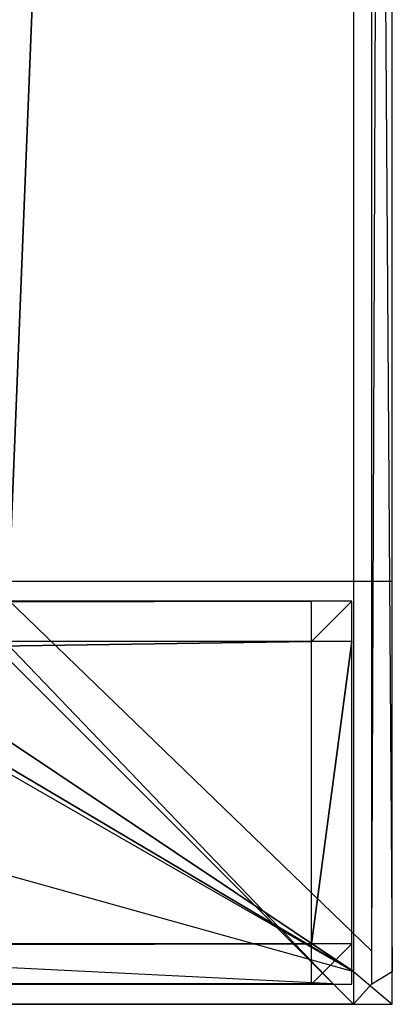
# Model space of a CAD drawing. Extents: x -1 to 0, y -0.5 to 0.
# Tile 20 of 28: x -0.0185 to 0, y -0.5 to -0.4511. Entities that reach past the tile are written whole.
import ezdxf

# ---------------------------------------------------------------- set-up
doc = ezdxf.new("R2010")
doc.units = 0
for name, color, linetype in [('L0_FRONT_LEGATO_S2S2_X_1400__Y_', 7, 'CONTINUOUS'), ('L10_FRONT_LEGATO_S2S2_X_3400__Y', 7, 'CONTINUOUS'), ('L26_KORPUS_LEGATO_SE_X_190__Y_4', 7, 'CONTINUOUS'), ('L9_PLATTE_LEGATO_N_B12700__0___', 7, 'CONTINUOUS')]:
    doc.layers.add(name, color=color, linetype=linetype)

msp = doc.modelspace()

# ---------------------------------------------------------------- linework, layer by layer
at = {"layer": 'L0_FRONT_LEGATO_S2S2_X_1400__Y_', "color": 8}
for points, invisible_edges in [([(-0.996, -0.482, 0.51), (-0.004, -0.48, 0.51), (-0.996, -0.48, 0.51), (-0.996, -0.482, 0.51)], 13), ([(-0.004, -0.48, 0.51), (-0.996, -0.482, 0.51), (-0.004, -0.482, 0.51), (-0.004, -0.48, 0.51)], 14), ([(-0.004, -0.48, 0.37), (-0.996, -0.482, 0.37), (-0.996, -0.48, 0.37), (-0.004, -0.48, 0.37)], 13), ([(-0.996, -0.482, 0.37), (-0.004, -0.48, 0.37), (-0.004, -0.482, 0.37), (-0.996, -0.482, 0.37)], 14), ([(-0.996, -0.48, 0.508), (-0.004, -0.48, 0.372), (-0.996, -0.48, 0.372), (-0.996, -0.48, 0.508)], 13), ([(-0.004, -0.48, 0.372), (-0.996, -0.48, 0.508), (-0.004, -0.48, 0.508), (-0.004, -0.48, 0.372)], 14), ([(-0.996, -0.48, 0.51), (-0.004, -0.48, 0.508), (-0.996, -0.48, 0.508), (-0.996, -0.48, 0.51)], 13), ([(-0.004, -0.48, 0.508), (-0.996, -0.48, 0.51), (-0.004, -0.48, 0.51), (-0.004, -0.48, 0.508)], 14), ([(-0.996, -0.48, 0.372), (-0.004, -0.48, 0.37), (-0.996, -0.48, 0.37), (-0.996, -0.48, 0.372)], 13), ([(-0.004, -0.48, 0.37), (-0.996, -0.48, 0.372), (-0.004, -0.48, 0.372), (-0.004, -0.48, 0.37)], 14), ([(-0.004, -0.482, 0.51), (-0.002, -0.48, 0.51), (-0.004, -0.48, 0.51), (-0.004, -0.482, 0.51)], 13), ([(-0.002, -0.48, 0.51), (-0.004, -0.482, 0.51), (-0.002, -0.482, 0.51), (-0.002, -0.48, 0.51)], 14), ([(-0.002, -0.48, 0.37), (-0.004, -0.482, 0.37), (-0.004, -0.48, 0.37), (-0.002, -0.48, 0.37)], 13), ([(-0.004, -0.482, 0.37), (-0.002, -0.48, 0.37), (-0.002, -0.482, 0.37), (-0.004, -0.482, 0.37)], 14), ([(-0.004, -0.48, 0.508), (-0.002, -0.48, 0.372), (-0.004, -0.48, 0.372), (-0.004, -0.48, 0.508)], 13), ([(-0.002, -0.48, 0.372), (-0.004, -0.48, 0.508), (-0.002, -0.48, 0.508), (-0.002, -0.48, 0.372)], 14), ([(-0.004, -0.48, 0.51), (-0.002, -0.48, 0.508), (-0.004, -0.48, 0.508), (-0.004, -0.48, 0.51)], 13), ([(-0.002, -0.48, 0.508), (-0.004, -0.48, 0.51), (-0.002, -0.48, 0.51), (-0.002, -0.48, 0.508)], 14), ([(-0.004, -0.48, 0.372), (-0.002, -0.48, 0.37), (-0.004, -0.48, 0.37), (-0.004, -0.48, 0.372)], 13), ([(-0.002, -0.48, 0.37), (-0.004, -0.48, 0.372), (-0.002, -0.48, 0.372), (-0.002, -0.48, 0.37)], 14), ([(-0.002, -0.48, 0.372), (-0.002, -0.482, 0.508), (-0.002, -0.482, 0.372), (-0.002, -0.48, 0.372)], 13), ([(-0.002, -0.482, 0.508), (-0.002, -0.48, 0.372), (-0.002, -0.48, 0.508), (-0.002, -0.482, 0.508)], 14), ([(-0.002, -0.48, 0.37), (-0.002, -0.482, 0.372), (-0.002, -0.482, 0.37), (-0.002, -0.48, 0.37)], 13), ([(-0.002, -0.482, 0.372), (-0.002, -0.48, 0.37), (-0.002, -0.48, 0.372), (-0.002, -0.482, 0.372)], 14), ([(-0.002, -0.48, 0.508), (-0.002, -0.482, 0.51), (-0.002, -0.482, 0.508), (-0.002, -0.48, 0.508)], 13), ([(-0.002, -0.482, 0.51), (-0.002, -0.48, 0.508), (-0.002, -0.48, 0.51), (-0.002, -0.482, 0.51)], 14), ([(-0.004, -0.482, 0.37), (-0.996, -0.497, 0.37), (-0.996, -0.482, 0.37), (-0.004, -0.482, 0.37)], 13), ([(-0.996, -0.497, 0.37), (-0.004, -0.482, 0.37), (-0.004, -0.497, 0.37), (-0.996, -0.497, 0.37)], 14), ([(-0.996, -0.497, 0.51), (-0.004, -0.482, 0.51), (-0.996, -0.482, 0.51), (-0.996, -0.497, 0.51)], 13), ([(-0.004, -0.482, 0.51), (-0.996, -0.497, 0.51), (-0.004, -0.497, 0.51), (-0.004, -0.482, 0.51)], 14), ([(-0.002, -0.482, 0.37), (-0.004, -0.497, 0.37), (-0.004, -0.482, 0.37), (-0.002, -0.482, 0.37)], 13), ([(-0.004, -0.497, 0.37), (-0.002, -0.482, 0.37), (-0.002, -0.497, 0.37), (-0.004, -0.497, 0.37)], 14), ([(-0.004, -0.497, 0.51), (-0.002, -0.482, 0.51), (-0.004, -0.482, 0.51), (-0.004, -0.497, 0.51)], 13), ([(-0.002, -0.482, 0.51), (-0.004, -0.497, 0.51), (-0.002, -0.497, 0.51), (-0.002, -0.482, 0.51)], 14), ([(-0.002, -0.482, 0.372), (-0.002, -0.497, 0.508), (-0.002, -0.497, 0.372), (-0.002, -0.482, 0.372)], 13), ([(-0.002, -0.497, 0.508), (-0.002, -0.482, 0.372), (-0.002, -0.482, 0.508), (-0.002, -0.497, 0.508)], 14), ([(-0.002, -0.482, 0.37), (-0.002, -0.497, 0.372), (-0.002, -0.497, 0.37), (-0.002, -0.482, 0.37)], 13), ([(-0.002, -0.497, 0.372), (-0.002, -0.482, 0.37), (-0.002, -0.482, 0.372), (-0.002, -0.497, 0.372)], 14), ([(-0.002, -0.482, 0.508), (-0.002, -0.497, 0.51), (-0.002, -0.497, 0.508), (-0.002, -0.482, 0.508)], 13), ([(-0.002, -0.497, 0.51), (-0.002, -0.482, 0.508), (-0.002, -0.482, 0.51), (-0.002, -0.497, 0.51)], 14), ([(-0.004, -0.497, 0.37), (-0.996, -0.499, 0.37), (-0.996, -0.497, 0.37), (-0.004, -0.497, 0.37)], 13), ([(-0.996, -0.499, 0.37), (-0.004, -0.497, 0.37), (-0.004, -0.499, 0.37), (-0.996, -0.499, 0.37)], 14), ([(-0.996, -0.499, 0.51), (-0.004, -0.497, 0.51), (-0.996, -0.497, 0.51), (-0.996, -0.499, 0.51)], 13), ([(-0.004, -0.497, 0.51), (-0.996, -0.499, 0.51), (-0.004, -0.499, 0.51), (-0.004, -0.497, 0.51)], 14), ([(-0.002, -0.497, 0.37), (-0.004, -0.499, 0.37), (-0.004, -0.497, 0.37), (-0.002, -0.497, 0.37)], 13), ([(-0.004, -0.499, 0.37), (-0.002, -0.497, 0.37), (-0.002, -0.499, 0.37), (-0.004, -0.499, 0.37)], 14), ([(-0.004, -0.499, 0.51), (-0.002, -0.497, 0.51), (-0.004, -0.497, 0.51), (-0.004, -0.499, 0.51)], 13), ([(-0.002, -0.497, 0.51), (-0.004, -0.499, 0.51), (-0.002, -0.499, 0.51), (-0.002, -0.497, 0.51)], 14), ([(-0.002, -0.497, 0.508), (-0.002, -0.499, 0.51), (-0.002, -0.499, 0.508), (-0.002, -0.497, 0.508)], 13), ([(-0.002, -0.499, 0.51), (-0.002, -0.497, 0.508), (-0.002, -0.497, 0.51), (-0.002, -0.499, 0.51)], 14), ([(-0.002, -0.497, 0.372), (-0.002, -0.499, 0.508), (-0.002, -0.499, 0.372), (-0.002, -0.497, 0.372)], 13), ([(-0.002, -0.499, 0.508), (-0.002, -0.497, 0.372), (-0.002, -0.497, 0.508), (-0.002, -0.499, 0.508)], 14), ([(-0.002, -0.497, 0.37), (-0.002, -0.499, 0.372), (-0.002, -0.499, 0.37), (-0.002, -0.497, 0.37)], 13), ([(-0.002, -0.499, 0.372), (-0.002, -0.497, 0.37), (-0.002, -0.497, 0.372), (-0.002, -0.499, 0.372)], 14), ([(-0.004, -0.499, 0.372), (-0.996, -0.499, 0.508), (-0.996, -0.499, 0.372), (-0.004, -0.499, 0.372)], 13), ([(-0.996, -0.499, 0.508), (-0.004, -0.499, 0.372), (-0.004, -0.499, 0.508), (-0.996, -0.499, 0.508)], 14), ([(-0.004, -0.499, 0.37), (-0.996, -0.499, 0.372), (-0.996, -0.499, 0.37), (-0.004, -0.499, 0.37)], 13), ([(-0.996, -0.499, 0.372), (-0.004, -0.499, 0.37), (-0.004, -0.499, 0.372), (-0.996, -0.499, 0.372)], 14), ([(-0.004, -0.499, 0.508), (-0.996, -0.499, 0.51), (-0.996, -0.499, 0.508), (-0.004, -0.499, 0.508)], 13), ([(-0.996, -0.499, 0.51), (-0.004, -0.499, 0.508), (-0.004, -0.499, 0.51), (-0.996, -0.499, 0.51)], 14), ([(-0.002, -0.499, 0.37), (-0.004, -0.499, 0.372), (-0.004, -0.499, 0.37), (-0.002, -0.499, 0.37)], 13), ([(-0.004, -0.499, 0.372), (-0.002, -0.499, 0.37), (-0.002, -0.499, 0.372), (-0.004, -0.499, 0.372)], 14), ([(-0.002, -0.499, 0.372), (-0.004, -0.499, 0.508), (-0.004, -0.499, 0.372), (-0.002, -0.499, 0.372)], 13), ([(-0.004, -0.499, 0.508), (-0.002, -0.499, 0.372), (-0.002, -0.499, 0.508), (-0.004, -0.499, 0.508)], 14), ([(-0.002, -0.499, 0.508), (-0.004, -0.499, 0.51), (-0.004, -0.499, 0.508), (-0.002, -0.499, 0.508)], 13), ([(-0.004, -0.499, 0.51), (-0.002, -0.499, 0.508), (-0.002, -0.499, 0.51), (-0.004, -0.499, 0.51)], 14)]:
    msp.add_3dface(points, dxfattribs=dict(at, invisible_edges=invisible_edges))
at = {"layer": 'L10_FRONT_LEGATO_S2S2_X_3400__Y', "color": 8}
for points, invisible_edges in [([(-0.996, -0.482, 0.34), (-0.004, -0.48, 0.34), (-0.996, -0.48, 0.34), (-0.996, -0.482, 0.34)], 13), ([(-0.004, -0.48, 0.34), (-0.996, -0.482, 0.34), (-0.004, -0.482, 0.34), (-0.004, -0.48, 0.34)], 14), ([(-0.004, -0.48), (-0.996, -0.482), (-0.996, -0.48), (-0.004, -0.48)], 13), ([(-0.996, -0.482), (-0.004, -0.48), (-0.004, -0.482), (-0.996, -0.482)], 14), ([(-0.996, -0.48, 0.338), (-0.004, -0.48, 0.002), (-0.996, -0.48, 0.002), (-0.996, -0.48, 0.338)], 13), ([(-0.004, -0.48, 0.002), (-0.996, -0.48, 0.338), (-0.004, -0.48, 0.338), (-0.004, -0.48, 0.002)], 14), ([(-0.996, -0.48, 0.34), (-0.004, -0.48, 0.338), (-0.996, -0.48, 0.338), (-0.996, -0.48, 0.34)], 13), ([(-0.004, -0.48, 0.338), (-0.996, -0.48, 0.34), (-0.004, -0.48, 0.34), (-0.004, -0.48, 0.338)], 14), ([(-0.996, -0.48, 0.002), (-0.004, -0.48), (-0.996, -0.48), (-0.996, -0.48, 0.002)], 13), ([(-0.004, -0.48), (-0.996, -0.48, 0.002), (-0.004, -0.48, 0.002), (-0.004, -0.48)], 14), ([(-0.004, -0.482, 0.34), (-0.002, -0.48, 0.34), (-0.004, -0.48, 0.34), (-0.004, -0.482, 0.34)], 13), ([(-0.002, -0.48, 0.34), (-0.004, -0.482, 0.34), (-0.002, -0.482, 0.34), (-0.002, -0.48, 0.34)], 14), ([(-0.002, -0.48), (-0.004, -0.482), (-0.004, -0.48), (-0.002, -0.48)], 13), ([(-0.004, -0.482), (-0.002, -0.48), (-0.002, -0.482), (-0.004, -0.482)], 14), ([(-0.004, -0.48, 0.338), (-0.002, -0.48, 0.002), (-0.004, -0.48, 0.002), (-0.004, -0.48, 0.338)], 13), ([(-0.002, -0.48, 0.002), (-0.004, -0.48, 0.338), (-0.002, -0.48, 0.338), (-0.002, -0.48, 0.002)], 14), ([(-0.004, -0.48, 0.34), (-0.002, -0.48, 0.338), (-0.004, -0.48, 0.338), (-0.004, -0.48, 0.34)], 13), ([(-0.002, -0.48, 0.338), (-0.004, -0.48, 0.34), (-0.002, -0.48, 0.34), (-0.002, -0.48, 0.338)], 14), ([(-0.004, -0.48, 0.002), (-0.002, -0.48), (-0.004, -0.48), (-0.004, -0.48, 0.002)], 13), ([(-0.002, -0.48), (-0.004, -0.48, 0.002), (-0.002, -0.48, 0.002), (-0.002, -0.48)], 14), ([(-0.002, -0.48, 0.002), (-0.002, -0.482, 0.338), (-0.002, -0.482, 0.002), (-0.002, -0.48, 0.002)], 13), ([(-0.002, -0.482, 0.338), (-0.002, -0.48, 0.002), (-0.002, -0.48, 0.338), (-0.002, -0.482, 0.338)], 14), ([(-0.002, -0.48), (-0.002, -0.482, 0.002), (-0.002, -0.482), (-0.002, -0.48)], 13), ([(-0.002, -0.482, 0.002), (-0.002, -0.48), (-0.002, -0.48, 0.002), (-0.002, -0.482, 0.002)], 14), ([(-0.002, -0.48, 0.338), (-0.002, -0.482, 0.34), (-0.002, -0.482, 0.338), (-0.002, -0.48, 0.338)], 13), ([(-0.002, -0.482, 0.34), (-0.002, -0.48, 0.338), (-0.002, -0.48, 0.34), (-0.002, -0.482, 0.34)], 14), ([(-0.004, -0.482), (-0.996, -0.497), (-0.996, -0.482), (-0.004, -0.482)], 13), ([(-0.996, -0.497), (-0.004, -0.482), (-0.004, -0.497), (-0.996, -0.497)], 14), ([(-0.996, -0.497, 0.34), (-0.004, -0.482, 0.34), (-0.996, -0.482, 0.34), (-0.996, -0.497, 0.34)], 13), ([(-0.004, -0.482, 0.34), (-0.996, -0.497, 0.34), (-0.004, -0.497, 0.34), (-0.004, -0.482, 0.34)], 14), ([(-0.002, -0.482), (-0.004, -0.497), (-0.004, -0.482), (-0.002, -0.482)], 13), ([(-0.004, -0.497), (-0.002, -0.482), (-0.002, -0.497), (-0.004, -0.497)], 14), ([(-0.004, -0.497, 0.34), (-0.002, -0.482, 0.34), (-0.004, -0.482, 0.34), (-0.004, -0.497, 0.34)], 13), ([(-0.002, -0.482, 0.34), (-0.004, -0.497, 0.34), (-0.002, -0.497, 0.34), (-0.002, -0.482, 0.34)], 14), ([(-0.002, -0.482, 0.002), (-0.002, -0.497, 0.338), (-0.002, -0.497, 0.002), (-0.002, -0.482, 0.002)], 13), ([(-0.002, -0.497, 0.338), (-0.002, -0.482, 0.002), (-0.002, -0.482, 0.338), (-0.002, -0.497, 0.338)], 14), ([(-0.002, -0.482), (-0.002, -0.497, 0.002), (-0.002, -0.497), (-0.002, -0.482)], 13), ([(-0.002, -0.497, 0.002), (-0.002, -0.482), (-0.002, -0.482, 0.002), (-0.002, -0.497, 0.002)], 14), ([(-0.002, -0.482, 0.338), (-0.002, -0.497, 0.34), (-0.002, -0.497, 0.338), (-0.002, -0.482, 0.338)], 13), ([(-0.002, -0.497, 0.34), (-0.002, -0.482, 0.338), (-0.002, -0.482, 0.34), (-0.002, -0.497, 0.34)], 14), ([(-0.004, -0.497), (-0.996, -0.499), (-0.996, -0.497), (-0.004, -0.497)], 13), ([(-0.996, -0.499), (-0.004, -0.497), (-0.004, -0.499), (-0.996, -0.499)], 14), ([(-0.996, -0.499, 0.34), (-0.004, -0.497, 0.34), (-0.996, -0.497, 0.34), (-0.996, -0.499, 0.34)], 13), ([(-0.004, -0.497, 0.34), (-0.996, -0.499, 0.34), (-0.004, -0.499, 0.34), (-0.004, -0.497, 0.34)], 14), ([(-0.002, -0.497), (-0.004, -0.499), (-0.004, -0.497), (-0.002, -0.497)], 13), ([(-0.004, -0.499), (-0.002, -0.497), (-0.002, -0.499), (-0.004, -0.499)], 14), ([(-0.004, -0.499, 0.34), (-0.002, -0.497, 0.34), (-0.004, -0.497, 0.34), (-0.004, -0.499, 0.34)], 13), ([(-0.002, -0.497, 0.34), (-0.004, -0.499, 0.34), (-0.002, -0.499, 0.34), (-0.002, -0.497, 0.34)], 14), ([(-0.002, -0.497, 0.338), (-0.002, -0.499, 0.34), (-0.002, -0.499, 0.338), (-0.002, -0.497, 0.338)], 13), ([(-0.002, -0.499, 0.34), (-0.002, -0.497, 0.338), (-0.002, -0.497, 0.34), (-0.002, -0.499, 0.34)], 14), ([(-0.002, -0.497, 0.002), (-0.002, -0.499, 0.338), (-0.002, -0.499, 0.002), (-0.002, -0.497, 0.002)], 13), ([(-0.002, -0.499, 0.338), (-0.002, -0.497, 0.002), (-0.002, -0.497, 0.338), (-0.002, -0.499, 0.338)], 14), ([(-0.002, -0.497), (-0.002, -0.499, 0.002), (-0.002, -0.499), (-0.002, -0.497)], 13), ([(-0.002, -0.499, 0.002), (-0.002, -0.497), (-0.002, -0.497, 0.002), (-0.002, -0.499, 0.002)], 14), ([(-0.004, -0.499, 0.002), (-0.996, -0.499, 0.338), (-0.996, -0.499, 0.002), (-0.004, -0.499, 0.002)], 13), ([(-0.996, -0.499, 0.338), (-0.004, -0.499, 0.002), (-0.004, -0.499, 0.338), (-0.996, -0.499, 0.338)], 14), ([(-0.004, -0.499), (-0.996, -0.499, 0.002), (-0.996, -0.499), (-0.004, -0.499)], 13), ([(-0.996, -0.499, 0.002), (-0.004, -0.499), (-0.004, -0.499, 0.002), (-0.996, -0.499, 0.002)], 14), ([(-0.004, -0.499, 0.338), (-0.996, -0.499, 0.34), (-0.996, -0.499, 0.338), (-0.004, -0.499, 0.338)], 13), ([(-0.996, -0.499, 0.34), (-0.004, -0.499, 0.338), (-0.004, -0.499, 0.34), (-0.996, -0.499, 0.34)], 14), ([(-0.002, -0.499), (-0.004, -0.499, 0.002), (-0.004, -0.499), (-0.002, -0.499)], 13), ([(-0.004, -0.499, 0.002), (-0.002, -0.499), (-0.002, -0.499, 0.002), (-0.004, -0.499, 0.002)], 14), ([(-0.002, -0.499, 0.002), (-0.004, -0.499, 0.338), (-0.004, -0.499, 0.002), (-0.002, -0.499, 0.002)], 13), ([(-0.004, -0.499, 0.338), (-0.002, -0.499, 0.002), (-0.002, -0.499, 0.338), (-0.004, -0.499, 0.338)], 14), ([(-0.002, -0.499, 0.338), (-0.004, -0.499, 0.34), (-0.004, -0.499, 0.338), (-0.002, -0.499, 0.338)], 13), ([(-0.004, -0.499, 0.34), (-0.002, -0.499, 0.338), (-0.002, -0.499, 0.34), (-0.004, -0.499, 0.34)], 14)]:
    msp.add_3dface(points, dxfattribs=dict(at, invisible_edges=invisible_edges))
at = {"layer": 'L26_KORPUS_LEGATO_SE_X_190__Y_4', "color": 8}
for points, invisible_edges in [([(-0.019, -0.479, 0.51), (0, 0, 0.51), (-0.019, 0, 0.51), (-0.019, -0.479, 0.51)], 13), ([(0, 0, 0.51), (-0.019, -0.479, 0.51), (0, -0.479, 0.51), (0, 0, 0.51)], 14), ([(0, 0), (-0.019, -0.479), (-0.019, 0), (0, 0)], 13), ([(-0.019, -0.479), (0, 0), (0, -0.479), (-0.019, -0.479)], 14), ([(0, 0), (0, -0.479, 0.51), (0, -0.479), (0, 0)], 13), ([(0, -0.479, 0.51), (0, 0), (0, 0, 0.51), (0, -0.479, 0.51)], 14), ([(0, -0.479, 0.51), (-0.019, -0.479), (0, -0.479), (0, -0.479, 0.51)], 13), ([(-0.019, -0.479), (0, -0.479, 0.51), (-0.019, -0.479, 0.51), (-0.019, -0.479)], 14)]:
    msp.add_3dface(points, dxfattribs=dict(at, invisible_edges=invisible_edges))
at = {"layer": 'L9_PLATTE_LEGATO_N_B12700__0___', "color": 8}
for points, invisible_edges in [([(-0.00192, -0.498375, 0.55), (-0.998322, -0.220523, 0.55), (-0.998322, -0.498375, 0.55), (-0.00192, -0.498375, 0.55)], 13), ([(-0.998322, -0.220523, 0.55), (-0.00192, -0.498375, 0.55), (-0.351515, -0.297271, 0.55), (-0.998322, -0.220523, 0.55)], 10), ([(-0.209703, -0.238531, 0.55), (-0.00192, -0.498375, 0.55), (-0.207929, -0.220523, 0.55), (-0.209703, -0.238531, 0.55)], 15), ([(-0.207929, -0.220523, 0.55), (-0.00192, -0.498375, 0.55), (-0.00192, -0.220523, 0.55), (-0.207929, -0.220523, 0.55)], 15), ([(-0.048041, -0.450334, 0.513069), (-0.001013, -0.220523, 0.542564), (-0.001013, -0.497362, 0.542564), (-0.048041, -0.450334, 0.513069)], 14), ([(0, -0.498375, 0.55), (-0.00192, -0.220523, 0.55), (-0.00192, -0.498375, 0.55), (0, -0.498375, 0.55)], 13), ([(-0.00192, -0.220523, 0.55), (0, -0.498375, 0.55), (0, -0.220523, 0.55), (-0.00192, -0.220523, 0.55)], 14), ([(0, -0.220523, 0.5432), (-0.001013, -0.497362, 0.542564), (-0.001013, -0.220523, 0.542564), (0, -0.220523, 0.5432)], 13), ([(-0.001013, -0.497362, 0.542564), (0, -0.220523, 0.5432), (0, -0.498375, 0.5432), (-0.001013, -0.497362, 0.542564)], 14), ([(0, -0.220523, 0.544378), (0, -0.498375, 0.548361), (0, -0.498375, 0.544378), (0, -0.220523, 0.544378)], 13), ([(0, -0.498375, 0.548361), (0, -0.220523, 0.544378), (0, -0.220523, 0.548361), (0, -0.498375, 0.548361)], 14), ([(0, -0.220523, 0.548361), (0, -0.498375, 0.55), (0, -0.498375, 0.548361), (0, -0.220523, 0.548361)], 13), ([(0, -0.498375, 0.55), (0, -0.220523, 0.548361), (0, -0.220523, 0.55), (0, -0.498375, 0.55)], 14), ([(0, -0.220523, 0.5432), (0, -0.498375, 0.544378), (0, -0.498375, 0.5432), (0, -0.220523, 0.5432)], 13), ([(0, -0.498375, 0.544378), (0, -0.220523, 0.5432), (0, -0.220523, 0.544378), (0, -0.498375, 0.544378)], 14), ([(-0.214955, -0.255846, 0.55), (-0.00192, -0.498375, 0.55), (-0.209703, -0.238531, 0.55), (-0.214955, -0.255846, 0.55)], 15), ([(-0.223485, -0.271804, 0.55), (-0.00192, -0.498375, 0.55), (-0.214955, -0.255846, 0.55), (-0.223485, -0.271804, 0.55)], 15), ([(-0.234964, -0.285792, 0.55), (-0.00192, -0.498375, 0.55), (-0.223485, -0.271804, 0.55), (-0.234964, -0.285792, 0.55)], 15), ([(-0.248952, -0.297271, 0.55), (-0.00192, -0.498375, 0.55), (-0.234964, -0.285792, 0.55), (-0.248952, -0.297271, 0.55)], 15), ([(-0.351515, -0.297271, 0.55), (-0.00192, -0.498375, 0.55), (-0.335557, -0.305801, 0.55), (-0.351515, -0.297271, 0.55)], 10), ([(-0.26491, -0.305801, 0.55), (-0.00192, -0.498375, 0.55), (-0.248952, -0.297271, 0.55), (-0.26491, -0.305801, 0.55)], 15), ([(-0.335557, -0.305801, 0.55), (-0.00192, -0.498375, 0.55), (-0.318241, -0.311054, 0.55), (-0.335557, -0.305801, 0.55)], 13), ([(-0.282226, -0.311054, 0.55), (-0.00192, -0.498375, 0.55), (-0.26491, -0.305801, 0.55), (-0.282226, -0.311054, 0.55)], 10), ([(-0.318241, -0.311054, 0.55), (-0.00192, -0.498375, 0.55), (-0.300233, -0.312827, 0.55), (-0.318241, -0.311054, 0.55)], 10), ([(-0.300233, -0.312827, 0.55), (-0.00192, -0.498375, 0.55), (-0.282226, -0.311054, 0.55), (-0.300233, -0.312827, 0.55)], 13), ([(-0.001013, -0.497362, 0.542564), (-0.048041, -0.451959, 0.513069), (-0.048041, -0.450334, 0.513069), (-0.001013, -0.497362, 0.542564)], 13), ([(-0.950281, -0.451959, 0.513069), (-0.002933, -0.498987, 0.542564), (-0.997308, -0.498987, 0.542564), (-0.950281, -0.451959, 0.513069)], 13), ([(-0.002933, -0.498987, 0.542564), (-0.950281, -0.451959, 0.513069), (-0.049961, -0.451959, 0.513069), (-0.002933, -0.498987, 0.542564)], 14), ([(-0.048041, -0.451959, 0.513069), (-0.002933, -0.498987, 0.542564), (-0.049961, -0.451959, 0.513069), (-0.048041, -0.451959, 0.513069)], 13), ([(-0.002933, -0.498987, 0.542564), (-0.048041, -0.451959, 0.513069), (-0.001013, -0.498987, 0.542564), (-0.002933, -0.498987, 0.542564)], 14), ([(-0.048041, -0.451959, 0.513069), (-0.001013, -0.497362, 0.542564), (-0.001013, -0.498987, 0.542564), (-0.048041, -0.451959, 0.513069)], 14), ([(0, -0.498375, 0.5432), (-0.001013, -0.498987, 0.542564), (-0.001013, -0.497362, 0.542564), (0, -0.498375, 0.5432)], 13), ([(-0.00192, -0.5, 0.55), (-0.998322, -0.498375, 0.55), (-0.998322, -0.5, 0.55), (-0.00192, -0.5, 0.55)], 13), ([(-0.998322, -0.498375, 0.55), (-0.00192, -0.5, 0.55), (-0.00192, -0.498375, 0.55), (-0.998322, -0.498375, 0.55)], 14), ([(0, -0.5, 0.55), (-0.00192, -0.498375, 0.55), (-0.00192, -0.5, 0.55), (0, -0.5, 0.55)], 13), ([(-0.00192, -0.498375, 0.55), (0, -0.5, 0.55), (0, -0.498375, 0.55), (-0.00192, -0.498375, 0.55)], 14), ([(-0.001013, -0.498987, 0.542564), (0, -0.498375, 0.5432), (0, -0.5, 0.5432), (-0.001013, -0.498987, 0.542564)], 14), ([(0, -0.498375, 0.544378), (0, -0.5, 0.548361), (0, -0.5, 0.544378), (0, -0.498375, 0.544378)], 13), ([(0, -0.5, 0.548361), (0, -0.498375, 0.544378), (0, -0.498375, 0.548361), (0, -0.5, 0.548361)], 14), ([(0, -0.498375, 0.5432), (0, -0.5, 0.544378), (0, -0.5, 0.5432), (0, -0.498375, 0.5432)], 13), ([(0, -0.5, 0.544378), (0, -0.498375, 0.5432), (0, -0.498375, 0.544378), (0, -0.5, 0.544378)], 14), ([(0, -0.498375, 0.548361), (0, -0.5, 0.55), (0, -0.5, 0.548361), (0, -0.498375, 0.548361)], 13), ([(0, -0.5, 0.55), (0, -0.498375, 0.548361), (0, -0.498375, 0.55), (0, -0.5, 0.55)], 14), ([(-0.997308, -0.498987, 0.542564), (-0.00192, -0.5, 0.5432), (-0.998322, -0.5, 0.5432), (-0.997308, -0.498987, 0.542564)], 13), ([(-0.00192, -0.5, 0.5432), (-0.997308, -0.498987, 0.542564), (-0.002933, -0.498987, 0.542564), (-0.00192, -0.5, 0.5432)], 14), ([(-0.001013, -0.498987, 0.542564), (-0.00192, -0.5, 0.5432), (-0.002933, -0.498987, 0.542564), (-0.001013, -0.498987, 0.542564)], 13), ([(-0.00192, -0.5, 0.5432), (-0.001013, -0.498987, 0.542564), (0, -0.5, 0.5432), (-0.00192, -0.5, 0.5432)], 14), ([(-0.00192, -0.5, 0.548361), (-0.998322, -0.5, 0.544378), (-0.00192, -0.5, 0.544378), (-0.00192, -0.5, 0.548361)], 13), ([(-0.998322, -0.5, 0.544378), (-0.00192, -0.5, 0.548361), (-0.998322, -0.5, 0.548361), (-0.998322, -0.5, 0.544378)], 14), ([(-0.00192, -0.5, 0.55), (-0.998322, -0.5, 0.548361), (-0.00192, -0.5, 0.548361), (-0.00192, -0.5, 0.55)], 13), ([(-0.998322, -0.5, 0.548361), (-0.00192, -0.5, 0.55), (-0.998322, -0.5, 0.55), (-0.998322, -0.5, 0.548361)], 14), ([(-0.00192, -0.5, 0.544378), (-0.998322, -0.5, 0.5432), (-0.00192, -0.5, 0.5432), (-0.00192, -0.5, 0.544378)], 13), ([(-0.998322, -0.5, 0.5432), (-0.00192, -0.5, 0.544378), (-0.998322, -0.5, 0.544378), (-0.998322, -0.5, 0.5432)], 14), ([(0, -0.5, 0.548361), (-0.00192, -0.5, 0.544378), (0, -0.5, 0.544378), (0, -0.5, 0.548361)], 13), ([(-0.00192, -0.5, 0.544378), (0, -0.5, 0.548361), (-0.00192, -0.5, 0.548361), (-0.00192, -0.5, 0.544378)], 14), ([(0, -0.5, 0.544378), (-0.00192, -0.5, 0.5432), (0, -0.5, 0.5432), (0, -0.5, 0.544378)], 13), ([(-0.00192, -0.5, 0.5432), (0, -0.5, 0.544378), (-0.00192, -0.5, 0.544378), (-0.00192, -0.5, 0.5432)], 14), ([(0, -0.5, 0.55), (-0.00192, -0.5, 0.548361), (0, -0.5, 0.548361), (0, -0.5, 0.55)], 13), ([(-0.00192, -0.5, 0.548361), (0, -0.5, 0.55), (-0.00192, -0.5, 0.55), (-0.00192, -0.5, 0.548361)], 14)]:
    msp.add_3dface(points, dxfattribs=dict(at, invisible_edges=invisible_edges))

doc.saveas('drawing.dxf')
